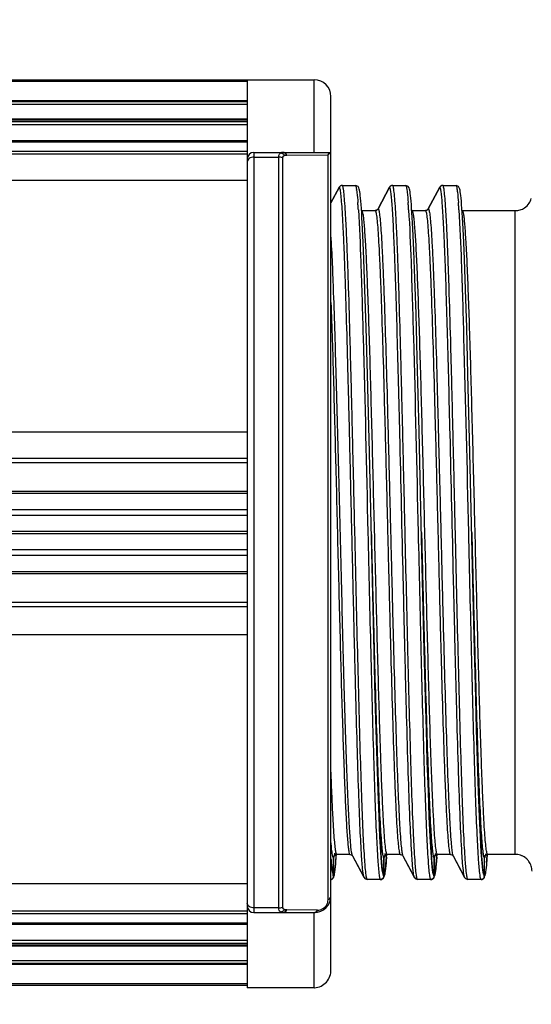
# Model space of a CAD drawing. Header units: millimetres. Extents: x 28 to 5852, y 59 to 4130.
# Tile 19 of 29: x 4241 to 4256, y 1314 to 1343. Entities that reach past the tile are written whole.
import ezdxf

# ---------------------------------------------------------------- set-up
doc = ezdxf.new("R2010")
doc.units = ezdxf.units.MM
for name, color, linetype in [('CABLE_PBL189', 7, 'Continuous'), ('COVER_J_ABL186', 7, 'Continuous'), ('오른쪽_16_VBL184', 7, 'Continuous')]:
    doc.layers.add(name, color=color, linetype=linetype)

# ---------------------------------------------------------------- blocks, each defined once
blk = doc.blocks.new('CABLE_PBL189', base_point=(1141.043, 835.995))
at = {"layer": 'CABLE_PBL189', "color": 7}
for p, q in [((1130.393, 849.495), (1145.643, 849.495)), ((1143.643, 849.495), (1143.643, 822.421)), ((1146.143, 822.957), (1146.143, 848.995)), ((1131.191, 847.681), (1143.643, 847.681)), ((1143.843, 847.327), (1146.143, 847.327)), ((1135.03, 846.501), (1143.643, 846.501)), ((1146.143, 845.829), (1146.385, 846.28)), ((1146.386, 846.279), (1146.143, 845.827)), ((1146.385, 846.28), (1146.391, 846.292)), ((1146.392, 846.292), (1146.386, 846.279)), ((1146.392, 846.292), (1146.386, 846.279)), ((1146.471, 846.344), (1146.467, 846.342)), ((1146.48, 846.345), (1146.471, 846.344)), ((1146.481, 846.345), (1146.87, 846.345)), ((1146.87, 846.345), (1146.877, 846.344)), ((1146.95, 846.308), (1146.877, 846.344)), ((1147.546, 845.648), (1147.891, 846.292)), ((1147.892, 846.292), (1147.547, 845.648)), ((1147.892, 846.292), (1147.886, 846.279)), ((1147.971, 846.344), (1147.967, 846.342)), ((1147.98, 846.345), (1147.971, 846.344)), ((1147.981, 846.345), (1148.37, 846.345)), ((1148.37, 846.345), (1148.377, 846.344)), ((1148.45, 846.308), (1148.377, 846.344)), ((1149.046, 845.648), (1149.391, 846.292)), ((1149.392, 846.292), (1149.047, 845.648)), ((1149.392, 846.292), (1149.386, 846.279)), ((1149.471, 846.344), (1149.467, 846.342)), ((1149.48, 846.345), (1149.471, 846.344)), ((1149.481, 846.345), (1149.87, 846.345)), ((1149.87, 846.345), (1149.877, 846.344)), ((1149.95, 846.308), (1149.877, 846.344)), ((1147.059, 845.531), (1147.05, 845.66)), ((1147.062, 845.595), (1147.059, 845.597)), ((1147.062, 845.595), (1147.07, 845.595)), ((1147.07, 845.595), (1147.459, 845.595)), ((1147.458, 845.595), (1147.466, 845.595)), ((1147.47, 845.597), (1147.466, 845.595)), ((1148.559, 845.531), (1148.55, 845.66)), ((1148.562, 845.595), (1148.559, 845.597)), ((1148.562, 845.595), (1148.57, 845.595)), ((1148.57, 845.595), (1148.959, 845.595)), ((1148.958, 845.595), (1148.966, 845.595)), ((1148.97, 845.597), (1148.966, 845.595)), ((1150.059, 845.531), (1150.05, 845.66)), ((1150.062, 845.595), (1150.059, 845.597)), ((1150.062, 845.595), (1150.07, 845.595)), ((1150.07, 845.595), (1151.643, 845.595)), ((1147.068, 845.387), (1147.059, 845.531)), ((1147.086, 845.049), (1147.068, 845.387)), ((1150.068, 845.387), (1150.059, 845.531)), ((1150.086, 845.049), (1150.068, 845.387)), ((1147.105, 844.638), (1147.086, 845.049)), ((1148.595, 844.853), (1148.577, 845.226)), ((1150.105, 844.638), (1150.086, 845.049)), ((1148.615, 844.403), (1148.595, 844.853)), ((1147.125, 844.147), (1147.105, 844.638)), ((1150.125, 844.147), (1150.105, 844.638)), ((1147.157, 843.243), (1147.125, 844.147)), ((1148.646, 843.568), (1148.615, 844.403)), ((1150.157, 843.243), (1150.125, 844.147)), ((1148.68, 842.514), (1148.646, 843.568)), ((1147.192, 842.108), (1147.157, 843.243)), ((1150.192, 842.108), (1150.157, 843.243)), ((1148.717, 841.207), (1148.68, 842.514)), ((1147.23, 840.709), (1147.192, 842.108)), ((1150.23, 840.709), (1150.192, 842.108)), ((1148.773, 839.013), (1148.717, 841.207)), ((1147.288, 838.376), (1147.23, 840.709)), ((1150.288, 838.376), (1150.23, 840.709)), ((1143.643, 838.989), (1135.03, 838.989)), ((1143.643, 837.162), (1131.191, 837.162)), ((1131.191, 834.828), (1143.643, 834.828)), ((1135.03, 832.957), (1143.643, 832.957)), ((1147.464, 831.054), (1147.418, 832.888)), ((1148.964, 831.054), (1148.918, 832.888)), ((1150.464, 831.054), (1150.418, 832.888)), ((1146.219, 826.295), (1146.219, 825.787)), ((1146.22, 825.787), (1146.22, 826.295)), ((1146.3, 826.33), (1146.305, 826.392)), ((1146.309, 826.393), (1146.312, 826.394)), ((1146.312, 826.394), (1146.32, 826.395)), ((1146.708, 826.395), (1146.319, 826.395)), ((1146.708, 826.395), (1146.716, 826.394)), ((1146.716, 826.394), (1146.773, 826.369)), ((1146.773, 826.369), (1146.785, 826.353)), ((1146.785, 826.352), (1147.132, 825.707)), ((1147.136, 825.71), (1146.797, 826.342)), ((1147.719, 826.295), (1147.719, 825.787)), ((1147.72, 825.787), (1147.72, 826.295)), ((1147.8, 826.326), (1147.804, 826.39)), ((1147.809, 826.393), (1147.812, 826.394)), ((1147.812, 826.394), (1147.82, 826.395)), ((1148.208, 826.395), (1147.819, 826.395)), ((1148.208, 826.395), (1148.216, 826.394)), ((1148.216, 826.394), (1148.273, 826.369)), ((1148.273, 826.369), (1148.285, 826.353)), ((1148.285, 826.352), (1148.632, 825.707)), ((1148.636, 825.71), (1148.297, 826.342)), ((1149.219, 826.295), (1149.219, 825.787)), ((1149.22, 825.787), (1149.22, 826.295)), ((1149.3, 826.326), (1149.304, 826.39)), ((1149.309, 826.393), (1149.312, 826.394)), ((1149.312, 826.394), (1149.32, 826.395)), ((1149.708, 826.395), (1149.319, 826.395)), ((1149.708, 826.395), (1149.716, 826.394)), ((1149.716, 826.394), (1149.773, 826.369)), ((1149.773, 826.369), (1149.785, 826.353)), ((1149.785, 826.352), (1150.132, 825.707)), ((1150.136, 825.71), (1149.797, 826.342)), ((1150.719, 826.295), (1150.719, 825.787)), ((1150.72, 825.787), (1150.72, 826.295)), ((1150.787, 826.155), (1150.795, 826.252)), ((1150.795, 826.252), (1150.803, 826.363)), ((1150.803, 826.363), (1150.805, 826.391)), ((1150.807, 826.392), (1150.812, 826.394)), ((1150.812, 826.394), (1150.82, 826.395)), ((1151.643, 826.395), (1150.819, 826.395)), ((1146.219, 825.787), (1146.219, 825.745)), ((1146.219, 825.787), (1146.219, 825.745)), ((1146.22, 825.745), (1146.22, 825.787)), ((1146.244, 825.789), (1146.252, 825.833)), ((1146.252, 825.833), (1146.26, 825.887)), ((1147.131, 825.708), (1147.154, 825.677)), ((1147.154, 825.677), (1147.222, 825.645)), ((1147.23, 825.645), (1147.222, 825.645)), ((1147.619, 825.645), (1147.23, 825.645)), ((1147.62, 825.645), (1147.627, 825.645)), ((1147.627, 825.645), (1147.631, 825.647)), ((1147.719, 825.787), (1147.719, 825.745)), ((1147.719, 825.787), (1147.719, 825.745)), ((1147.72, 825.745), (1147.72, 825.787)), ((1147.744, 825.789), (1147.752, 825.832)), ((1147.752, 825.832), (1147.76, 825.886)), ((1148.631, 825.708), (1148.654, 825.677)), ((1148.654, 825.677), (1148.722, 825.645)), ((1148.73, 825.645), (1148.722, 825.645)), ((1149.119, 825.645), (1148.73, 825.645)), ((1149.12, 825.645), (1149.127, 825.645)), ((1149.127, 825.645), (1149.131, 825.647)), ((1149.219, 825.787), (1149.219, 825.745)), ((1149.219, 825.787), (1149.219, 825.745)), ((1149.22, 825.745), (1149.22, 825.787)), ((1149.244, 825.789), (1149.252, 825.832)), ((1149.252, 825.832), (1149.26, 825.886)), ((1150.131, 825.708), (1150.154, 825.677)), ((1150.154, 825.677), (1150.222, 825.645)), ((1150.23, 825.645), (1150.222, 825.645)), ((1150.619, 825.645), (1150.23, 825.645)), ((1150.62, 825.645), (1150.627, 825.645)), ((1150.627, 825.645), (1150.633, 825.648)), ((1150.719, 825.787), (1150.719, 825.745)), ((1150.719, 825.787), (1150.719, 825.745)), ((1150.72, 825.745), (1150.72, 825.787)), ((1150.738, 825.765), (1150.745, 825.797)), ((1150.745, 825.797), (1150.752, 825.836)), ((1150.752, 825.836), (1150.759, 825.881)), ((1143.643, 825.515), (1135.03, 825.515)), ((1143.843, 824.662), (1145.643, 824.662)), ((1143.643, 824.309), (1131.191, 824.309)), ((1130.393, 822.495), (1143.643, 822.495)), ((1145.643, 822.421), (1143.643, 822.421))]:
    blk.add_line(p, q, dxfattribs=at)
at = {"layer": 'CABLE_PBL189', "color": 2}
for p, q in [((1143.643, 849.444), (1131.472, 849.444)), ((1145.643, 847.327), (1145.643, 849.495)), ((1131.175, 848.873), (1143.643, 848.873)), ((1131.452, 848.842), (1143.643, 848.842)), ((1143.643, 848.755), (1131.452, 848.755)), ((1131.198, 848.332), (1143.643, 848.332)), ((1143.643, 848.289), (1131.198, 848.289)), ((1131.452, 848.249), (1143.643, 848.249)), ((1143.643, 848.152), (1131.452, 848.152)), ((1143.643, 847.637), (1131.175, 847.637)), ((1131.472, 847.368), (1143.643, 847.368)), ((1143.643, 847.278), (1131.472, 847.278)), ((1143.843, 847.327), (1143.843, 824.662)), ((1143.843, 847.188), (1144.583, 847.188)), ((1144.583, 824.801), (1144.583, 847.188)), ((1144.694, 847.164), (1144.694, 824.825)), ((1144.817, 847.249), (1144.829, 847.249)), ((1144.829, 847.249), (1146.054, 847.256)), ((1146.054, 825.037), (1146.054, 847.256)), ((1146.394, 846.291), (1146.392, 846.292)), ((1147.894, 846.291), (1147.892, 846.292)), ((1149.394, 846.291), (1149.392, 846.292)), ((1147.459, 845.595), (1147.459, 845.595)), ((1147.459, 845.595), (1147.459, 845.593)), ((1147.547, 845.648), (1147.549, 845.647)), ((1148.959, 845.595), (1148.959, 845.595)), ((1148.959, 845.595), (1148.959, 845.593)), ((1149.047, 845.648), (1149.049, 845.647)), ((1151.643, 826.395), (1151.643, 845.595)), ((1131.472, 838.211), (1143.643, 838.211)), ((1143.643, 838.07), (1131.472, 838.07)), ((1131.175, 837.232), (1143.643, 837.232)), ((1131.452, 836.685), (1143.643, 836.685)), ((1143.643, 836.501), (1131.452, 836.501)), ((1131.198, 836.038), (1143.643, 836.038)), ((1143.643, 835.952), (1131.198, 835.952)), ((1147.344, 835.995), (1147.348, 835.832)), ((1148.844, 835.995), (1148.848, 835.832)), ((1150.344, 835.995), (1150.348, 835.832)), ((1131.452, 835.489), (1143.643, 835.489)), ((1143.643, 835.304), (1131.452, 835.304)), ((1143.643, 834.758), (1131.175, 834.758)), ((1131.472, 833.919), (1143.643, 833.919)), ((1143.643, 833.778), (1131.472, 833.778)), ((1146.299, 826.318), (1146.302, 826.35)), ((1146.302, 826.35), (1146.304, 826.379)), ((1146.304, 826.392), (1146.304, 826.396)), ((1146.772, 826.408), (1146.772, 826.41)), ((1146.772, 826.392), (1146.772, 826.394)), ((1147.799, 826.311), (1147.797, 826.281)), ((1147.803, 826.377), (1147.802, 826.35)), ((1147.804, 826.395), (1147.803, 826.39)), ((1148.271, 826.41), (1148.272, 826.408)), ((1148.271, 826.395), (1148.272, 826.393)), ((1149.299, 826.311), (1149.297, 826.281)), ((1149.303, 826.377), (1149.302, 826.35)), ((1149.304, 826.395), (1149.303, 826.39)), ((1149.771, 826.41), (1149.772, 826.408)), ((1149.771, 826.395), (1149.772, 826.393)), ((1150.797, 826.284), (1150.795, 826.257)), ((1150.803, 826.371), (1150.801, 826.337)), ((1150.803, 826.395), (1150.803, 826.391)), ((1147.209, 825.685), (1147.205, 825.7)), ((1148.709, 825.685), (1148.705, 825.7)), ((1150.209, 825.685), (1150.205, 825.7)), ((1144.583, 824.801), (1143.843, 824.801)), ((1131.472, 824.711), (1143.643, 824.711)), ((1143.643, 824.621), (1131.472, 824.621)), ((1144.817, 824.74), (1144.829, 824.74)), ((1145.742, 824.735), (1144.829, 824.74)), ((1145.643, 822.421), (1145.643, 824.662)), ((1145.742, 824.735), (1145.754, 824.735)), ((1131.175, 824.353), (1143.643, 824.353)), ((1131.198, 823.701), (1143.643, 823.701)), ((1143.643, 823.658), (1131.198, 823.658)), ((1131.452, 823.838), (1143.643, 823.838)), ((1143.643, 823.74), (1131.452, 823.74)), ((1143.643, 823.116), (1131.175, 823.116)), ((1131.452, 823.234), (1143.643, 823.234)), ((1143.643, 823.147), (1131.452, 823.147)), ((1131.472, 822.546), (1143.643, 822.546))]:
    blk.add_line(p, q, dxfattribs=at)
at = {"layer": 'CABLE_PBL189', "color": 7}
for points in [[(1146.994, 846.201), (1146.985, 846.237), (1146.973, 846.271), (1146.95, 846.308)], [(1147.01, 846.103), (1147.002, 846.157), (1146.994, 846.201)], [(1148.494, 846.201), (1148.485, 846.237), (1148.473, 846.271), (1148.45, 846.308)], [(1148.51, 846.103), (1148.502, 846.157), (1148.494, 846.201)], [(1149.994, 846.201), (1149.985, 846.237), (1149.973, 846.271), (1149.95, 846.308)], [(1150.01, 846.103), (1150.002, 846.157), (1149.994, 846.201)], [(1147.05, 845.66), (1147.042, 845.775), (1147.034, 845.876), (1147.026, 845.963), (1147.018, 846.039), (1147.01, 846.103)], [(1148.55, 845.66), (1148.542, 845.775), (1148.534, 845.876), (1148.526, 845.963), (1148.518, 846.039), (1148.51, 846.103)], [(1150.05, 845.66), (1150.042, 845.775), (1150.034, 845.876), (1150.026, 845.963), (1150.018, 846.039), (1150.01, 846.103)], [(1148.577, 845.226), (1148.568, 845.387), (1148.559, 845.531)], [(1148.918, 832.888), (1148.838, 836.241), (1148.773, 839.013)], [(1147.418, 832.888), (1147.338, 836.241), (1147.288, 838.376)], [(1150.418, 832.888), (1150.338, 836.241), (1150.288, 838.376)], [(1147.695, 825.808), (1147.675, 825.927), (1147.653, 826.142), (1147.629, 826.467), (1147.604, 826.918), (1147.577, 827.514), (1147.548, 828.272), (1147.518, 829.173), (1147.49, 830.121), (1147.464, 831.054)], [(1149.195, 825.808), (1149.175, 825.927), (1149.153, 826.142), (1149.129, 826.467), (1149.104, 826.918), (1149.077, 827.514), (1149.048, 828.272), (1149.018, 829.173), (1148.99, 830.121), (1148.964, 831.054)], [(1150.695, 825.808), (1150.675, 825.927), (1150.653, 826.142), (1150.629, 826.467), (1150.604, 826.918), (1150.577, 827.514), (1150.548, 828.272), (1150.518, 829.173), (1150.49, 830.121), (1150.464, 831.054)], [(1146.26, 825.887), (1146.268, 825.951), (1146.276, 826.027), (1146.284, 826.115), (1146.292, 826.216), (1146.3, 826.33)], [(1147.76, 825.886), (1147.768, 825.949), (1147.776, 826.025), (1147.784, 826.112), (1147.792, 826.212), (1147.8, 826.326)], [(1149.26, 825.886), (1149.268, 825.949), (1149.276, 826.025), (1149.284, 826.112), (1149.292, 826.212), (1149.3, 826.326)], [(1146.192, 825.678), (1146.2, 825.682), (1146.223, 825.719), (1146.235, 825.753), (1146.244, 825.789)], [(1147.692, 825.677), (1147.7, 825.682), (1147.723, 825.719), (1147.735, 825.752), (1147.744, 825.789)], [(1149.192, 825.677), (1149.2, 825.682), (1149.223, 825.719), (1149.235, 825.752), (1149.244, 825.789)]]:
    blk.add_lwpolyline(points, dxfattribs=at)
for centre, radius, start, end in [((1145.643, 848.995), 0.5, 0, 90), ((1143.843, 847.127), 0.2, 90, 180), ((1146.48, 846.244), 0.101, 94.8319, 110.2406), ((1146.481, 846.247), 0.0977, 90.0228, 95.2853), ((1147.98, 846.244), 0.101, 94.8438, 110.2016), ((1147.981, 846.247), 0.0977, 90.0228, 95.2784), ((1149.48, 846.244), 0.101, 94.8438, 110.2016), ((1149.481, 846.247), 0.0977, 90.0228, 95.2784), ((1151.644, 846.094), 0.499, 326.3073, 343.1928), ((1147.459, 845.694), 0.0995, 270.0123, 276.4891), ((1147.459, 845.696), 0.101, 274.76, 290.5994), ((1148.959, 845.694), 0.0995, 270.0123, 276.4891), ((1148.959, 845.696), 0.101, 274.76, 290.5995), ((1151.643, 846.098), 0.503, 270.045, 286.4846), ((1151.643, 846.094), 0.5, 286.5276, 303.2247), ((1151.642, 846.097), 0.503, 303.2386, 326.2876), ((1151.645, 846.093), 0.497, 303.2212, 326.313), ((1146.319, 826.304), 0.0903, 90.0392, 96.2028), ((1147.819, 826.304), 0.0903, 90.0389, 96.1846), ((1149.319, 826.304), 0.0903, 90.0389, 96.1846), ((1150.819, 826.304), 0.091, 90.0561, 97.4145), ((1151.643, 825.891), 0.504, 72.0651, 89.9349), ((1151.642, 825.893), 0.502, 54.0387, 71.9614), ((1151.643, 825.894), 0.501, 46.733, 53.975), ((1151.642, 825.893), 0.502, 36.0371, 46.7373), ((1151.644, 825.895), 0.5, 17.9989, 36.0037), ((1151.642, 825.894), 0.501, 0.0355, 17.9613), ((1146.116, 825.754), 0.109, 284.6185, 291.5684), ((1145.643, 825.162), 0.5, 270, 359.9988), ((1143.843, 824.862), 0.2, 180, 270), ((1145.643, 822.858), 0.437, 270.002, 271.5892)]:
    blk.add_arc(centre, radius, start, end, dxfattribs=at)
at = {"layer": 'CABLE_PBL189', "color": 2}
for centre, radius, start, end in [((1144.706, 847.229), 0.0982, 82.8574, 89.9804), ((1144.942, 845.928), 1.986, 7.9561, 8.2714), ((1130.321, 844.601), 16.669, 3.8297, 4.2367), ((1126.338, 844.331), 20.662, 3.695, 3.8389), ((1123.967, 844.178), 23.037, 3.5817, 3.6955), ((1131.821, 844.601), 16.67, 3.8297, 4.2367), ((1127.838, 844.331), 20.662, 3.695, 3.8389), ((1125.467, 844.178), 23.037, 3.5817, 3.6955), ((1133.321, 844.601), 16.67, 3.8297, 4.2367), ((1129.338, 844.331), 20.662, 3.695, 3.8389), ((1126.967, 844.178), 23.037, 3.5817, 3.6955), ((1130.714, 827.42), 15.625, 355.8084, 355.9538), ((1146.842, 826.383), 0.0644, 205.4865, 208.1676), ((1130.55, 827.537), 17.292, 355.9324, 356.0625), ((1148.345, 826.385), 0.0677, 205.4527, 208.1072), ((1132.05, 827.537), 17.292, 355.9324, 356.0625), ((1149.845, 826.385), 0.0676, 205.4597, 208.1074), ((1134.334, 827.481), 16.507, 355.8417, 356.0257), ((1147.725, 826.102), 1.56, 188.2649, 189.4324), ((1149.225, 826.102), 1.56, 188.2649, 189.4324), ((1150.725, 826.102), 1.56, 188.2649, 189.4324), ((1152.225, 826.102), 1.56, 188.2649, 189.4324), ((1145.756, 825.032), 0.296, 269.6642, 293.3766), ((1145.673, 825.093), 0.399, 319.8066, 322.2712), ((1145.641, 824.775), 0.113, 286.7307, 294.6596)]:
    blk.add_arc(centre, radius, start, end, dxfattribs=at)
for points, knots in [([(1143.843, 847.188), (1143.794, 847.188), (1143.702, 847.169), (1143.643, 847.083), (1143.643, 847.044)], [0, 0, 0, 0, 0.556295, 1, 1, 1, 1]), ([(1144.583, 847.188), (1144.582, 847.203), (1144.586, 847.251), (1144.616, 847.3), (1144.646, 847.315)], [0, 0, 0, 0, 0.307557, 1, 1, 1, 1]), ([(1144.664, 847.322), (1144.661, 847.321), (1144.655, 847.319), (1144.649, 847.316), (1144.646, 847.315)], [0, 0, 0, 0, 0.503211, 1, 1, 1, 1]), ([(1144.757, 847.241), (1144.74, 847.236), (1144.706, 847.22), (1144.694, 847.182), (1144.694, 847.164)], [0, 0, 0, 0, 0.493286, 1, 1, 1, 1]), ([(1144.817, 847.249), (1144.811, 847.259), (1144.788, 847.295), (1144.748, 847.323), (1144.718, 847.327)], [0, 0, 0, 0, 0.276526, 1, 1, 1, 1]), ([(1144.829, 847.249), (1144.823, 847.261), (1144.798, 847.3), (1144.751, 847.327), (1144.718, 847.327)], [0, 0, 0, 0, 0.284584, 1, 1, 1, 1]), ([(1147.102, 825.841), (1147.079, 826.002), (1147.05, 826.439), (1147.006, 827.248), (1146.965, 828.358), (1146.922, 829.729), (1146.879, 831.314), (1146.835, 833.06), (1146.793, 834.906), (1146.748, 836.79), (1146.705, 838.646), (1146.662, 840.412), (1146.618, 842.026), (1146.581, 843.251), (1146.55, 844.115), (1146.529, 844.661), (1146.507, 845.134), (1146.485, 845.528), (1146.464, 845.839), (1146.445, 846.047), (1146.428, 846.169), (1146.418, 846.231), (1146.408, 846.268), (1146.4, 846.288), (1146.394, 846.291)], [0, 0, 0, 0, 0.023894, 0.063983, 0.118837, 0.186633, 0.265014, 0.351314, 0.442569, 0.535661, 0.627423, 0.714691, 0.794501, 0.864102, 0.894313, 0.921113, 0.944281, 0.963612, 0.978922, 0.990093, 0.994117, 0.997097, 0.999041, 1, 1, 1, 1]), ([(1146.855, 835.995), (1146.84, 836.667), (1146.809, 837.985), (1146.763, 839.9), (1146.718, 841.665), (1146.678, 843.01), (1146.646, 843.961), (1146.623, 844.565), (1146.6, 845.087), (1146.577, 845.521), (1146.554, 845.862), (1146.534, 846.089), (1146.518, 846.221), (1146.506, 846.286), (1146.497, 846.322), (1146.486, 846.344), (1146.481, 846.345)], [0, 0, 0, 0, 0.194732, 0.381639, 0.554468, 0.70552, 0.771299, 0.829872, 0.880467, 0.922473, 0.955585, 0.979628, 0.988182, 0.994395, 0.998275, 1, 1, 1, 1]), ([(1146.87, 846.345), (1146.874, 846.344), (1146.883, 846.331), (1146.895, 846.289), (1146.902, 846.247), (1146.907, 846.214)], [0, 0, 0, 0, 0.092864, 0.284206, 1, 1, 1, 1]), ([(1146.909, 846.203), (1146.912, 846.179), (1146.927, 846.056), (1146.937, 845.932), (1146.945, 845.833)], [0, 0, 0, 0, 0.193369, 1, 1, 1, 1]), ([(1148.198, 838.925), (1148.186, 839.433), (1148.161, 840.413), (1148.124, 841.816), (1148.087, 843.071), (1148.055, 844.01), (1148.028, 844.665), (1148.009, 845.075), (1147.991, 845.429), (1147.972, 845.722), (1147.954, 845.955), (1147.935, 846.123), (1147.92, 846.226), (1147.906, 846.274), (1147.899, 846.289), (1147.894, 846.291)], [0, 0, 0, 0, 0.206909, 0.398613, 0.57024, 0.717441, 0.780709, 0.836558, 0.884624, 0.924579, 0.956145, 0.979218, 0.993766, 0.997871, 1, 1, 1, 1]), ([(1148.355, 835.995), (1148.34, 836.667), (1148.309, 837.985), (1148.263, 839.9), (1148.218, 841.665), (1148.178, 843.01), (1148.146, 843.961), (1148.123, 844.565), (1148.1, 845.087), (1148.077, 845.521), (1148.054, 845.862), (1148.034, 846.089), (1148.018, 846.221), (1148.006, 846.286), (1147.997, 846.322), (1147.986, 846.344), (1147.981, 846.345)], [0, 0, 0, 0, 0.194732, 0.381639, 0.554468, 0.70552, 0.771299, 0.829872, 0.880467, 0.922473, 0.955585, 0.979628, 0.988182, 0.994395, 0.998275, 1, 1, 1, 1]), ([(1148.37, 846.345), (1148.374, 846.344), (1148.383, 846.331), (1148.395, 846.289), (1148.402, 846.247), (1148.407, 846.214)], [0, 0, 0, 0, 0.092864, 0.284206, 1, 1, 1, 1]), ([(1148.407, 846.214), (1148.411, 846.19), (1148.427, 846.063), (1148.437, 845.936), (1148.445, 845.833)], [0, 0, 0, 0, 0.190111, 1, 1, 1, 1]), ([(1149.698, 838.925), (1149.686, 839.433), (1149.661, 840.413), (1149.624, 841.816), (1149.587, 843.071), (1149.555, 844.01), (1149.528, 844.665), (1149.509, 845.075), (1149.491, 845.429), (1149.472, 845.722), (1149.454, 845.955), (1149.435, 846.123), (1149.42, 846.226), (1149.406, 846.274), (1149.399, 846.289), (1149.394, 846.291)], [0, 0, 0, 0, 0.206909, 0.398613, 0.57024, 0.717441, 0.780709, 0.836558, 0.884623, 0.924579, 0.956145, 0.979218, 0.993766, 0.997871, 1, 1, 1, 1]), ([(1149.855, 835.995), (1149.84, 836.667), (1149.809, 837.985), (1149.763, 839.9), (1149.718, 841.665), (1149.678, 843.01), (1149.646, 843.961), (1149.623, 844.565), (1149.6, 845.087), (1149.577, 845.521), (1149.554, 845.862), (1149.534, 846.089), (1149.518, 846.221), (1149.506, 846.286), (1149.497, 846.322), (1149.486, 846.344), (1149.481, 846.345)], [0, 0, 0, 0, 0.194732, 0.381639, 0.554468, 0.70552, 0.771299, 0.829872, 0.880467, 0.922473, 0.955585, 0.979628, 0.988182, 0.994395, 0.998275, 1, 1, 1, 1]), ([(1149.87, 846.345), (1149.874, 846.344), (1149.883, 846.331), (1149.895, 846.289), (1149.902, 846.247), (1149.907, 846.214)], [0, 0, 0, 0, 0.092864, 0.284206, 1, 1, 1, 1]), ([(1149.907, 846.214), (1149.911, 846.19), (1149.927, 846.063), (1149.937, 845.936), (1149.945, 845.833)], [0, 0, 0, 0, 0.190111, 1, 1, 1, 1]), ([(1146.959, 845.617), (1146.992, 845.101), (1147.042, 843.833), (1147.14, 840.626), (1147.199, 837.934), (1147.244, 835.995)], [0, 0, 0, 0, 0.160971, 0.395476, 1, 1, 1, 1]), ([(1147.819, 826.395), (1147.813, 826.395), (1147.802, 826.415), (1147.793, 826.449), (1147.782, 826.51), (1147.765, 826.632), (1147.745, 826.843), (1147.722, 827.16), (1147.7, 827.562), (1147.677, 828.046), (1147.653, 828.606), (1147.611, 829.758), (1147.556, 831.605), (1147.489, 834.178), (1147.433, 836.461), (1147.386, 838.308), (1147.352, 839.637), (1147.317, 840.888), (1147.283, 842.034), (1147.248, 843.049), (1147.214, 843.912), (1147.184, 844.528), (1147.159, 844.929), (1147.142, 845.16), (1147.125, 845.339), (1147.109, 845.475), (1147.093, 845.545), (1147.081, 845.594), (1147.07, 845.595)], [0, 0, 0, 0, 0.000894, 0.00285, 0.005968, 0.010253, 0.022286, 0.038849, 0.059856, 0.085155, 0.11444, 0.147327, 0.264929, 0.402672, 0.549002, 0.621182, 0.690792, 0.756457, 0.816502, 0.869577, 0.914876, 0.951229, 0.965742, 0.977745, 0.987201, 0.994063, 0.9983, 1, 1, 1, 1]), ([(1147.459, 845.595), (1147.465, 845.594), (1147.475, 845.573), (1147.485, 845.538), (1147.496, 845.477), (1147.513, 845.353), (1147.533, 845.142), (1147.556, 844.823), (1147.578, 844.42), (1147.601, 843.935), (1147.625, 843.374), (1147.657, 842.491), (1147.696, 841.242), (1147.742, 839.606), (1147.788, 837.831), (1147.834, 835.985), (1147.879, 834.14), (1147.925, 832.366), (1147.971, 830.731), (1148.01, 829.485), (1148.043, 828.604), (1148.066, 828.044), (1148.089, 827.561), (1148.112, 827.159), (1148.134, 826.842), (1148.154, 826.632), (1148.171, 826.509), (1148.182, 826.449), (1148.192, 826.415), (1148.202, 826.395), (1148.208, 826.395)], [0, 0, 0, 0, 0.00093, 0.002931, 0.006092, 0.010419, 0.022531, 0.039165, 0.060235, 0.085588, 0.114916, 0.147835, 0.223392, 0.309794, 0.403199, 0.500491, 0.597761, 0.691111, 0.777421, 0.852852, 0.8857, 0.914951, 0.940219, 0.9612, 0.977742, 0.989759, 0.994039, 0.997153, 0.999106, 1, 1, 1, 1]), ([(1147.549, 845.647), (1147.555, 845.644), (1147.563, 845.624), (1147.573, 845.588), (1147.584, 845.528), (1147.6, 845.408), (1147.62, 845.206), (1147.642, 844.901), (1147.664, 844.517), (1147.686, 844.056), (1147.708, 843.523), (1147.74, 842.683), (1147.778, 841.494), (1147.822, 839.929), (1147.865, 838.225), (1147.911, 836.441), (1147.955, 834.641), (1147.999, 832.889), (1148.043, 831.248), (1148.088, 829.777), (1148.131, 828.527), (1148.174, 827.544), (1148.211, 826.909), (1148.244, 826.56), (1148.26, 826.44), (1148.271, 826.395)], [0, 0, 0, 0, 0.001007, 0.003028, 0.006124, 0.0103, 0.021894, 0.03778, 0.057826, 0.08182, 0.109553, 0.140803, 0.212672, 0.294824, 0.384358, 0.478052, 0.57259, 0.664599, 0.750789, 0.828094, 0.893742, 0.945397, 0.981237, 0.992778, 1, 1, 1, 1]), ([(1148.459, 845.617), (1148.492, 845.101), (1148.542, 843.833), (1148.64, 840.626), (1148.699, 837.934), (1148.744, 835.995)], [0, 0, 0, 0, 0.160971, 0.395476, 1, 1, 1, 1]), ([(1149.319, 826.395), (1149.313, 826.395), (1149.302, 826.415), (1149.293, 826.449), (1149.282, 826.51), (1149.265, 826.632), (1149.245, 826.843), (1149.222, 827.16), (1149.2, 827.562), (1149.177, 828.046), (1149.153, 828.606), (1149.111, 829.758), (1149.056, 831.605), (1148.989, 834.178), (1148.933, 836.461), (1148.886, 838.308), (1148.852, 839.637), (1148.817, 840.888), (1148.783, 842.034), (1148.748, 843.049), (1148.714, 843.912), (1148.684, 844.528), (1148.659, 844.929), (1148.642, 845.16), (1148.625, 845.339), (1148.609, 845.475), (1148.593, 845.545), (1148.581, 845.594), (1148.57, 845.595)], [0, 0, 0, 0, 0.000894, 0.00285, 0.005968, 0.010253, 0.022286, 0.038849, 0.059856, 0.085155, 0.11444, 0.147327, 0.264929, 0.402672, 0.549002, 0.621182, 0.690792, 0.756457, 0.816502, 0.869577, 0.914876, 0.951229, 0.965742, 0.977745, 0.987201, 0.994063, 0.9983, 1, 1, 1, 1]), ([(1148.959, 845.595), (1148.965, 845.594), (1148.975, 845.573), (1148.985, 845.538), (1148.996, 845.477), (1149.013, 845.353), (1149.033, 845.142), (1149.056, 844.823), (1149.078, 844.42), (1149.101, 843.935), (1149.125, 843.374), (1149.157, 842.491), (1149.196, 841.242), (1149.242, 839.606), (1149.288, 837.831), (1149.334, 835.985), (1149.379, 834.14), (1149.425, 832.366), (1149.471, 830.731), (1149.51, 829.485), (1149.543, 828.604), (1149.566, 828.044), (1149.589, 827.561), (1149.612, 827.159), (1149.634, 826.842), (1149.654, 826.632), (1149.671, 826.509), (1149.682, 826.449), (1149.692, 826.415), (1149.702, 826.395), (1149.708, 826.395)], [0, 0, 0, 0, 0.00093, 0.002931, 0.006092, 0.010419, 0.022531, 0.039165, 0.060235, 0.085588, 0.114916, 0.147836, 0.223392, 0.309794, 0.403199, 0.500491, 0.597761, 0.691111, 0.777421, 0.852852, 0.8857, 0.914951, 0.940219, 0.9612, 0.977742, 0.989759, 0.994039, 0.997153, 0.999106, 1, 1, 1, 1]), ([(1149.049, 845.647), (1149.055, 845.644), (1149.063, 845.624), (1149.073, 845.588), (1149.084, 845.528), (1149.1, 845.408), (1149.12, 845.206), (1149.142, 844.901), (1149.164, 844.517), (1149.186, 844.056), (1149.208, 843.523), (1149.24, 842.683), (1149.278, 841.494), (1149.322, 839.929), (1149.365, 838.225), (1149.411, 836.441), (1149.455, 834.641), (1149.499, 832.889), (1149.543, 831.248), (1149.588, 829.777), (1149.631, 828.527), (1149.674, 827.544), (1149.711, 826.909), (1149.744, 826.56), (1149.76, 826.44), (1149.771, 826.395)], [0, 0, 0, 0, 0.001007, 0.003028, 0.006124, 0.0103, 0.021894, 0.03778, 0.057826, 0.08182, 0.109553, 0.140803, 0.212672, 0.294824, 0.384358, 0.478052, 0.57259, 0.664599, 0.750789, 0.828094, 0.893742, 0.945397, 0.981237, 0.992778, 1, 1, 1, 1]), ([(1149.959, 845.617), (1149.992, 845.101), (1150.042, 843.833), (1150.14, 840.626), (1150.199, 837.934), (1150.244, 835.995)], [0, 0, 0, 0, 0.160971, 0.395476, 1, 1, 1, 1]), ([(1150.819, 826.395), (1150.813, 826.395), (1150.802, 826.415), (1150.793, 826.449), (1150.782, 826.51), (1150.765, 826.632), (1150.745, 826.843), (1150.722, 827.16), (1150.7, 827.562), (1150.677, 828.046), (1150.653, 828.606), (1150.611, 829.758), (1150.556, 831.605), (1150.489, 834.178), (1150.433, 836.461), (1150.386, 838.308), (1150.352, 839.637), (1150.317, 840.888), (1150.283, 842.034), (1150.248, 843.049), (1150.214, 843.912), (1150.184, 844.528), (1150.159, 844.929), (1150.142, 845.16), (1150.125, 845.339), (1150.109, 845.475), (1150.093, 845.545), (1150.081, 845.594), (1150.07, 845.595)], [0, 0, 0, 0, 0.000894, 0.00285, 0.005968, 0.010253, 0.022286, 0.038849, 0.059856, 0.085154, 0.11444, 0.147327, 0.264928, 0.402672, 0.549002, 0.621182, 0.690792, 0.756457, 0.816502, 0.869577, 0.914876, 0.951229, 0.965742, 0.977745, 0.987201, 0.994063, 0.9983, 1, 1, 1, 1]), ([(1146.772, 826.394), (1146.749, 826.489), (1146.725, 826.77), (1146.685, 827.308), (1146.65, 828.082), (1146.611, 829.068), (1146.573, 830.243), (1146.519, 832.085), (1146.456, 834.589), (1146.381, 837.637), (1146.307, 840.509), (1146.234, 842.897), (1146.179, 844.292), (1146.143, 844.862)], [0, 0, 0, 0, 0.015976, 0.045398, 0.087736, 0.141715, 0.205694, 0.278413, 0.440932, 0.612232, 0.773378, 0.907349, 1, 1, 1, 1]), ([(1146.143, 842.856), (1146.17, 842.106), (1146.219, 840.471), (1146.287, 837.894), (1146.343, 835.602), (1146.39, 833.745), (1146.424, 832.406), (1146.459, 831.145), (1146.494, 829.99), (1146.529, 828.966), (1146.563, 828.095), (1146.593, 827.473), (1146.618, 827.067), (1146.635, 826.834), (1146.652, 826.654), (1146.669, 826.515), (1146.684, 826.445), (1146.697, 826.396), (1146.708, 826.395)], [0, 0, 0, 0, 0.136744, 0.297755, 0.469295, 0.554078, 0.63589, 0.713128, 0.783812, 0.846312, 0.899673, 0.942516, 0.959622, 0.973771, 0.984916, 0.993005, 0.997999, 1, 1, 1, 1]), ([(1148.602, 825.841), (1148.575, 826.034), (1148.542, 826.567), (1148.492, 827.563), (1148.446, 828.937), (1148.397, 830.624), (1148.348, 832.552), (1148.282, 835.345), (1148.233, 837.487), (1148.198, 838.925)], [0, 0, 0, 0, 0.044753, 0.122145, 0.228662, 0.359603, 0.509093, 0.67049, 1, 1, 1, 1]), ([(1150.102, 825.841), (1150.075, 826.034), (1150.042, 826.567), (1149.992, 827.563), (1149.946, 828.937), (1149.897, 830.624), (1149.848, 832.552), (1149.782, 835.345), (1149.733, 837.487), (1149.698, 838.925)], [0, 0, 0, 0, 0.044753, 0.122145, 0.228662, 0.359603, 0.509093, 0.67049, 1, 1, 1, 1]), ([(1147.192, 825.776), (1147.171, 825.923), (1147.142, 826.322), (1147.101, 827.065), (1147.062, 828.085), (1147.003, 829.9), (1146.934, 832.564), (1146.883, 834.803), (1146.855, 835.995)], [0, 0, 0, 0, 0.043817, 0.117192, 0.218259, 0.343128, 0.650175, 1, 1, 1, 1]), ([(1147.244, 835.995), (1147.272, 834.803), (1147.323, 832.564), (1147.392, 829.9), (1147.451, 828.085), (1147.49, 827.065), (1147.531, 826.322), (1147.56, 825.923), (1147.581, 825.776)], [0, 0, 0, 0, 0.349826, 0.656873, 0.781741, 0.882808, 0.956184, 1, 1, 1, 1]), ([(1147.344, 835.995), (1147.359, 835.391), (1147.388, 834.205), (1147.432, 832.478), (1147.476, 830.874), (1147.52, 829.451), (1147.563, 828.258), (1147.601, 827.428), (1147.633, 826.91), (1147.654, 826.638), (1147.676, 826.45), (1147.691, 826.351), (1147.703, 826.318)], [0, 0, 0, 0, 0.187042, 0.367502, 0.535051, 0.683787, 0.808484, 0.904783, 0.94119, 0.969297, 0.988923, 1, 1, 1, 1]), ([(1148.692, 825.776), (1148.671, 825.923), (1148.642, 826.322), (1148.601, 827.065), (1148.562, 828.085), (1148.503, 829.9), (1148.434, 832.564), (1148.383, 834.803), (1148.355, 835.995)], [0, 0, 0, 0, 0.043817, 0.117192, 0.218259, 0.343128, 0.650175, 1, 1, 1, 1]), ([(1148.744, 835.995), (1148.772, 834.803), (1148.823, 832.564), (1148.892, 829.9), (1148.951, 828.085), (1148.99, 827.065), (1149.031, 826.322), (1149.06, 825.923), (1149.081, 825.776)], [0, 0, 0, 0, 0.349826, 0.656873, 0.781741, 0.882808, 0.956184, 1, 1, 1, 1]), ([(1148.844, 835.995), (1148.859, 835.391), (1148.888, 834.205), (1148.932, 832.478), (1148.976, 830.874), (1149.02, 829.451), (1149.063, 828.258), (1149.101, 827.428), (1149.133, 826.91), (1149.154, 826.638), (1149.176, 826.45), (1149.191, 826.351), (1149.203, 826.318)], [0, 0, 0, 0, 0.187042, 0.367502, 0.535051, 0.683787, 0.808484, 0.904783, 0.94119, 0.969297, 0.988923, 1, 1, 1, 1]), ([(1150.192, 825.776), (1150.171, 825.923), (1150.142, 826.322), (1150.101, 827.065), (1150.062, 828.085), (1150.003, 829.9), (1149.934, 832.564), (1149.883, 834.803), (1149.855, 835.995)], [0, 0, 0, 0, 0.043817, 0.117192, 0.218259, 0.343128, 0.650175, 1, 1, 1, 1]), ([(1150.244, 835.995), (1150.272, 834.803), (1150.323, 832.564), (1150.392, 829.9), (1150.451, 828.085), (1150.49, 827.065), (1150.531, 826.322), (1150.56, 825.923), (1150.581, 825.776)], [0, 0, 0, 0, 0.349826, 0.656873, 0.781741, 0.882808, 0.956184, 1, 1, 1, 1]), ([(1150.344, 835.995), (1150.359, 835.389), (1150.388, 834.198), (1150.433, 832.465), (1150.477, 830.857), (1150.52, 829.431), (1150.564, 828.238), (1150.602, 827.409), (1150.634, 826.894), (1150.655, 826.626), (1150.677, 826.442), (1150.692, 826.346), (1150.704, 826.314)], [0, 0, 0, 0, 0.187696, 0.368735, 0.536718, 0.685679, 0.810344, 0.906321, 0.942451, 0.970205, 0.989408, 1, 1, 1, 1]), ([(1147.348, 835.832), (1147.375, 834.668), (1147.426, 832.488), (1147.494, 829.892), (1147.552, 828.127), (1147.591, 827.135), (1147.631, 826.412), (1147.66, 826.022), (1147.681, 825.878)], [0, 0, 0, 0, 0.350554, 0.657029, 0.781854, 0.882544, 0.956025, 1, 1, 1, 1]), ([(1148.848, 835.832), (1148.875, 834.668), (1148.926, 832.488), (1148.994, 829.892), (1149.052, 828.127), (1149.091, 827.135), (1149.131, 826.412), (1149.16, 826.022), (1149.181, 825.878)], [0, 0, 0, 0, 0.350554, 0.657029, 0.781854, 0.882544, 0.956025, 1, 1, 1, 1]), ([(1150.348, 835.832), (1150.375, 834.668), (1150.426, 832.488), (1150.494, 829.892), (1150.552, 828.127), (1150.591, 827.135), (1150.631, 826.412), (1150.66, 826.022), (1150.681, 825.878)], [0, 0, 0, 0, 0.350554, 0.657029, 0.781854, 0.882544, 0.956025, 1, 1, 1, 1]), ([(1146.319, 826.395), (1146.314, 826.395), (1146.304, 826.412), (1146.295, 826.443), (1146.284, 826.496), (1146.268, 826.604), (1146.25, 826.789), (1146.229, 827.068), (1146.207, 827.422), (1146.186, 827.85), (1146.164, 828.346), (1146.15, 828.7), (1146.143, 828.887)], [0, 0, 0, 0, 0.006234, 0.019523, 0.040615, 0.069575, 0.150889, 0.262856, 0.404888, 0.5763, 0.775452, 1, 1, 1, 1]), ([(1146.18, 826.427), (1146.177, 826.45), (1146.161, 826.568), (1146.151, 826.686), (1146.143, 826.782)], [0, 0, 0, 0, 0.192185, 1, 1, 1, 1]), ([(1146.143, 826.26), (1146.146, 826.22), (1146.156, 826.093), (1146.168, 825.965), (1146.181, 825.878)], [0, 0, 0, 0, 0.309949, 1, 1, 1, 1]), ([(1146.203, 826.318), (1146.201, 826.325), (1146.19, 826.36), (1146.184, 826.397), (1146.18, 826.427)], [0, 0, 0, 0, 0.17806, 1, 1, 1, 1]), ([(1146.219, 826.295), (1146.217, 826.295), (1146.209, 826.3), (1146.206, 826.311), (1146.203, 826.318)], [0, 0, 0, 0, 0.151113, 1, 1, 1, 1]), ([(1146.22, 826.295), (1146.225, 826.295), (1146.23, 826.304), (1146.233, 826.311), (1146.234, 826.313)], [0, 0, 0, 0, 0.638194, 1, 1, 1, 1]), ([(1146.234, 826.313), (1146.236, 826.32), (1146.248, 826.358), (1146.254, 826.398), (1146.259, 826.431)], [0, 0, 0, 0, 0.168644, 1, 1, 1, 1]), ([(1146.259, 825.887), (1146.262, 825.912), (1146.278, 826.042), (1146.289, 826.173), (1146.297, 826.278)], [0, 0, 0, 0, 0.191285, 1, 1, 1, 1]), ([(1146.784, 826.355), (1146.78, 826.363), (1146.776, 826.376), (1146.773, 826.388), (1146.772, 826.392)], [0, 0, 0, 0, 0.695229, 1, 1, 1, 1]), ([(1147.703, 826.318), (1147.704, 826.315), (1147.708, 826.306), (1147.713, 826.296), (1147.719, 826.295)], [0, 0, 0, 0, 0.370284, 1, 1, 1, 1]), ([(1147.735, 826.317), (1147.734, 826.314), (1147.731, 826.306), (1147.725, 826.296), (1147.72, 826.295)], [0, 0, 0, 0, 0.36649, 1, 1, 1, 1]), ([(1147.797, 826.281), (1147.792, 826.211), (1147.782, 826.09), (1147.766, 825.932), (1147.749, 825.826), (1147.738, 825.77), (1147.729, 825.754)], [0, 0, 0, 0, 0.390645, 0.688315, 0.891534, 1, 1, 1, 1]), ([(1147.757, 826.419), (1147.755, 826.408), (1147.75, 826.373), (1147.743, 826.339), (1147.735, 826.317)], [0, 0, 0, 0, 0.321941, 1, 1, 1, 1]), ([(1148.272, 826.393), (1148.273, 826.389), (1148.276, 826.376), (1148.28, 826.364), (1148.284, 826.356)], [0, 0, 0, 0, 0.303683, 1, 1, 1, 1]), ([(1149.203, 826.318), (1149.204, 826.315), (1149.208, 826.306), (1149.213, 826.296), (1149.219, 826.295)], [0, 0, 0, 0, 0.370284, 1, 1, 1, 1]), ([(1149.235, 826.317), (1149.234, 826.314), (1149.231, 826.306), (1149.225, 826.296), (1149.22, 826.295)], [0, 0, 0, 0, 0.36649, 1, 1, 1, 1]), ([(1149.297, 826.281), (1149.292, 826.211), (1149.282, 826.09), (1149.266, 825.932), (1149.249, 825.826), (1149.238, 825.77), (1149.229, 825.754)], [0, 0, 0, 0, 0.390645, 0.688315, 0.891534, 1, 1, 1, 1]), ([(1149.257, 826.419), (1149.255, 826.408), (1149.25, 826.373), (1149.243, 826.339), (1149.235, 826.317)], [0, 0, 0, 0, 0.321941, 1, 1, 1, 1]), ([(1149.772, 826.393), (1149.773, 826.389), (1149.776, 826.376), (1149.78, 826.364), (1149.784, 826.356)], [0, 0, 0, 0, 0.303705, 1, 1, 1, 1]), ([(1150.704, 826.314), (1150.705, 826.311), (1150.709, 826.304), (1150.714, 826.295), (1150.719, 826.295)], [0, 0, 0, 0, 0.363186, 1, 1, 1, 1]), ([(1150.735, 826.317), (1150.734, 826.314), (1150.731, 826.306), (1150.725, 826.295), (1150.72, 826.295)], [0, 0, 0, 0, 0.371642, 1, 1, 1, 1]), ([(1150.757, 826.417), (1150.755, 826.406), (1150.75, 826.372), (1150.743, 826.339), (1150.735, 826.317)], [0, 0, 0, 0, 0.322092, 1, 1, 1, 1]), ([(1150.795, 826.257), (1150.792, 826.218), (1150.782, 826.09), (1150.77, 825.962), (1150.757, 825.875)], [0, 0, 0, 0, 0.310478, 1, 1, 1, 1]), ([(1146.186, 825.847), (1146.19, 825.821), (1146.197, 825.792), (1146.208, 825.746), (1146.219, 825.745)], [0, 0, 0, 0, 0.708845, 1, 1, 1, 1]), ([(1146.22, 825.745), (1146.224, 825.746), (1146.233, 825.76), (1146.247, 825.805), (1146.254, 825.852), (1146.259, 825.887)], [0, 0, 0, 0, 0.093853, 0.286514, 1, 1, 1, 1]), ([(1147.127, 825.717), (1147.125, 825.724), (1147.113, 825.764), (1147.106, 825.806), (1147.102, 825.841)], [0, 0, 0, 0, 0.168483, 1, 1, 1, 1]), ([(1147.131, 825.708), (1147.13, 825.709), (1147.129, 825.712), (1147.128, 825.716), (1147.127, 825.717)], [0, 0, 0, 0, 0.468082, 1, 1, 1, 1]), ([(1147.205, 825.7), (1147.204, 825.706), (1147.199, 825.731), (1147.195, 825.756), (1147.192, 825.776)], [0, 0, 0, 0, 0.211974, 1, 1, 1, 1]), ([(1147.229, 825.645), (1147.227, 825.645), (1147.215, 825.656), (1147.212, 825.672), (1147.209, 825.685)], [0, 0, 0, 0, 0.130461, 1, 1, 1, 1]), ([(1147.581, 825.776), (1147.586, 825.743), (1147.593, 825.7), (1147.606, 825.658), (1147.614, 825.645), (1147.619, 825.645)], [0, 0, 0, 0, 0.71579, 0.907134, 1, 1, 1, 1]), ([(1147.686, 825.847), (1147.69, 825.821), (1147.697, 825.792), (1147.708, 825.746), (1147.719, 825.745)], [0, 0, 0, 0, 0.708845, 1, 1, 1, 1]), ([(1148.627, 825.717), (1148.625, 825.724), (1148.613, 825.764), (1148.606, 825.806), (1148.602, 825.841)], [0, 0, 0, 0, 0.168483, 1, 1, 1, 1]), ([(1148.631, 825.708), (1148.63, 825.709), (1148.629, 825.712), (1148.628, 825.716), (1148.627, 825.717)], [0, 0, 0, 0, 0.468082, 1, 1, 1, 1]), ([(1148.705, 825.7), (1148.704, 825.706), (1148.699, 825.731), (1148.695, 825.756), (1148.692, 825.776)], [0, 0, 0, 0, 0.211974, 1, 1, 1, 1]), ([(1148.729, 825.645), (1148.727, 825.645), (1148.715, 825.656), (1148.712, 825.672), (1148.709, 825.685)], [0, 0, 0, 0, 0.130461, 1, 1, 1, 1]), ([(1149.081, 825.776), (1149.086, 825.743), (1149.093, 825.7), (1149.106, 825.658), (1149.114, 825.645), (1149.119, 825.645)], [0, 0, 0, 0, 0.71579, 0.907134, 1, 1, 1, 1]), ([(1149.186, 825.847), (1149.19, 825.821), (1149.197, 825.792), (1149.208, 825.746), (1149.219, 825.745)], [0, 0, 0, 0, 0.708845, 1, 1, 1, 1]), ([(1150.127, 825.717), (1150.125, 825.724), (1150.113, 825.764), (1150.106, 825.806), (1150.102, 825.841)], [0, 0, 0, 0, 0.168482, 1, 1, 1, 1]), ([(1150.131, 825.708), (1150.13, 825.709), (1150.129, 825.712), (1150.128, 825.716), (1150.127, 825.717)], [0, 0, 0, 0, 0.468083, 1, 1, 1, 1]), ([(1150.205, 825.7), (1150.204, 825.706), (1150.199, 825.731), (1150.195, 825.756), (1150.192, 825.776)], [0, 0, 0, 0, 0.211974, 1, 1, 1, 1]), ([(1150.229, 825.645), (1150.227, 825.645), (1150.215, 825.656), (1150.212, 825.672), (1150.209, 825.685)], [0, 0, 0, 0, 0.130455, 1, 1, 1, 1]), ([(1150.581, 825.776), (1150.586, 825.743), (1150.593, 825.7), (1150.606, 825.658), (1150.614, 825.645), (1150.619, 825.645)], [0, 0, 0, 0, 0.71579, 0.907134, 1, 1, 1, 1]), ([(1150.686, 825.847), (1150.69, 825.821), (1150.697, 825.792), (1150.708, 825.746), (1150.719, 825.745)], [0, 0, 0, 0, 0.708845, 1, 1, 1, 1]), ([(1150.757, 825.875), (1150.753, 825.842), (1150.744, 825.807), (1150.732, 825.746), (1150.72, 825.745)], [0, 0, 0, 0, 0.720546, 1, 1, 1, 1]), ([(1146.054, 825.037), (1146.067, 825.043), (1146.112, 825.071), (1146.143, 825.124), (1146.143, 825.162)], [0, 0, 0, 0, 0.276102, 1, 1, 1, 1]), ([(1143.843, 824.801), (1143.794, 824.801), (1143.702, 824.821), (1143.643, 824.906), (1143.643, 824.946)], [0, 0, 0, 0, 0.556295, 1, 1, 1, 1]), ([(1144.609, 824.706), (1144.605, 824.711), (1144.588, 824.74), (1144.582, 824.775), (1144.583, 824.801)], [0, 0, 0, 0, 0.218367, 1, 1, 1, 1]), ([(1144.694, 824.825), (1144.694, 824.807), (1144.706, 824.77), (1144.74, 824.753), (1144.757, 824.748)], [0, 0, 0, 0, 0.506779, 1, 1, 1, 1]), ([(1145.978, 824.835), (1145.983, 824.833), (1145.994, 824.829), (1146.011, 824.823), (1146.016, 824.829)], [0, 0, 0, 0, 0.374758, 1, 1, 1, 1]), ([(1145.989, 824.849), (1145.996, 824.858), (1146.021, 824.893), (1146.038, 824.933), (1146.045, 824.963)], [0, 0, 0, 0, 0.275087, 1, 1, 1, 1])]:
    blk.add_open_spline(points, degree=3, knots=knots, dxfattribs=at)
for points in [[(1144.694, 847.164), (1144.66, 847.181), (1144.621, 847.188), (1144.583, 847.188)], [(1144.646, 847.315), (1144.674, 847.31), (1144.702, 847.296), (1144.724, 847.277)], [(1144.706, 847.327), (1144.691, 847.327), (1144.677, 847.326), (1144.664, 847.322)], [(1144.724, 847.277), (1144.736, 847.266), (1144.747, 847.254), (1144.757, 847.241)], [(1144.757, 847.241), (1144.776, 847.247), (1144.796, 847.249), (1144.817, 847.249)], [(1144.583, 824.801), (1144.621, 824.801), (1144.66, 824.809), (1144.694, 824.825)], [(1144.757, 824.748), (1144.738, 824.723), (1144.714, 824.701), (1144.686, 824.688)], [(1144.817, 824.74), (1144.796, 824.741), (1144.776, 824.742), (1144.757, 824.748)], [(1145.978, 824.835), (1145.949, 824.803), (1145.913, 824.777), (1145.873, 824.76)], [(1146.045, 824.963), (1146.051, 824.987), (1146.054, 825.012), (1146.054, 825.037)], [(1144.646, 824.675), (1144.632, 824.682), (1144.619, 824.693), (1144.609, 824.706)], [(1144.686, 824.688), (1144.674, 824.682), (1144.66, 824.677), (1144.646, 824.675)], [(1144.646, 824.675), (1144.664, 824.666), (1144.685, 824.662), (1144.706, 824.662)], [(1144.706, 824.662), (1144.735, 824.662), (1144.765, 824.678), (1144.786, 824.698)], [(1144.718, 824.662), (1144.733, 824.662), (1144.747, 824.666), (1144.76, 824.671)], [(1144.76, 824.671), (1144.79, 824.685), (1144.814, 824.712), (1144.829, 824.74)], [(1144.786, 824.698), (1144.798, 824.711), (1144.808, 824.725), (1144.817, 824.74)], [(1145.631, 824.662), (1145.66, 824.662), (1145.69, 824.676), (1145.711, 824.696)], [(1145.643, 824.662), (1145.653, 824.662), (1145.664, 824.664), (1145.673, 824.667)], [(1145.688, 824.672), (1145.706, 824.68), (1145.722, 824.694), (1145.735, 824.709)], [(1145.711, 824.696), (1145.723, 824.707), (1145.734, 824.721), (1145.742, 824.735)], [(1145.735, 824.709), (1145.742, 824.717), (1145.749, 824.726), (1145.754, 824.735)]]:
    blk.add_open_spline(points, degree=3, dxfattribs=at)
at = {"layer": 'CABLE_PBL189', "color": 7}
for points, knots in [([(1146.054, 847.256), (1146.073, 847.273), (1146.097, 847.297), (1146.127, 847.318), (1146.137, 847.327), (1146.142, 847.327)], [0, 0, 0, 0, 0.663587, 0.883894, 1, 1, 1, 1]), ([(1145.655, 822.421), (1145.785, 822.425), (1146.051, 822.554), (1146.143, 822.826), (1146.143, 822.957)], [0, 0, 0, 0, 0.498643, 1, 1, 1, 1])]:
    blk.add_open_spline(points, degree=3, knots=knots, dxfattribs=at)
for points in [[(1146.413, 846.32), (1146.405, 846.312), (1146.397, 846.302), (1146.391, 846.292)], [(1146.392, 846.292), (1146.398, 846.302), (1146.405, 846.311), (1146.414, 846.319)], [(1146.445, 846.339), (1146.434, 846.334), (1146.423, 846.328), (1146.413, 846.32)], [(1146.414, 846.319), (1146.423, 846.327), (1146.434, 846.334), (1146.446, 846.339)], [(1147.913, 846.32), (1147.905, 846.312), (1147.897, 846.302), (1147.891, 846.292)], [(1147.892, 846.292), (1147.898, 846.302), (1147.905, 846.311), (1147.913, 846.319)], [(1147.913, 846.319), (1147.923, 846.327), (1147.934, 846.334), (1147.946, 846.339)], [(1147.945, 846.339), (1147.934, 846.334), (1147.923, 846.328), (1147.913, 846.32)], [(1149.413, 846.32), (1149.405, 846.312), (1149.397, 846.302), (1149.391, 846.292)], [(1149.392, 846.292), (1149.398, 846.302), (1149.405, 846.311), (1149.413, 846.319)], [(1149.413, 846.319), (1149.423, 846.327), (1149.434, 846.334), (1149.446, 846.339)], [(1149.445, 846.339), (1149.434, 846.334), (1149.423, 846.328), (1149.413, 846.32)], [(1147.488, 845.6), (1147.501, 845.604), (1147.514, 845.611), (1147.524, 845.619)], [(1147.547, 845.648), (1147.536, 845.627), (1147.516, 845.609), (1147.494, 845.601)], [(1147.524, 845.619), (1147.533, 845.627), (1147.54, 845.637), (1147.546, 845.648)], [(1148.989, 845.6), (1149.001, 845.604), (1149.014, 845.611), (1149.024, 845.619)], [(1149.047, 845.648), (1149.036, 845.627), (1149.016, 845.609), (1148.994, 845.601)], [(1149.024, 845.619), (1149.033, 845.627), (1149.04, 845.637), (1149.046, 845.648)], [(1146.226, 826.332), (1146.222, 826.32), (1146.219, 826.307), (1146.219, 826.295)], [(1146.22, 826.295), (1146.22, 826.334), (1146.251, 826.377), (1146.288, 826.389)], [(1146.309, 826.394), (1146.275, 826.391), (1146.239, 826.364), (1146.226, 826.332)], [(1146.288, 826.389), (1146.296, 826.392), (1146.304, 826.394), (1146.312, 826.394)], [(1147.726, 826.332), (1147.722, 826.32), (1147.719, 826.307), (1147.719, 826.295)], [(1147.72, 826.295), (1147.72, 826.334), (1147.751, 826.377), (1147.788, 826.389)], [(1147.809, 826.394), (1147.775, 826.391), (1147.739, 826.364), (1147.726, 826.332)], [(1147.788, 826.389), (1147.796, 826.392), (1147.804, 826.394), (1147.812, 826.394)], [(1149.226, 826.332), (1149.222, 826.32), (1149.219, 826.307), (1149.219, 826.295)], [(1149.22, 826.295), (1149.22, 826.334), (1149.251, 826.377), (1149.288, 826.389)], [(1149.309, 826.394), (1149.275, 826.391), (1149.239, 826.364), (1149.226, 826.332)], [(1149.288, 826.389), (1149.296, 826.392), (1149.304, 826.394), (1149.312, 826.394)], [(1150.726, 826.332), (1150.722, 826.32), (1150.719, 826.307), (1150.719, 826.295)], [(1150.72, 826.295), (1150.72, 826.334), (1150.751, 826.376), (1150.788, 826.389)], [(1150.758, 826.374), (1150.744, 826.364), (1150.733, 826.348), (1150.726, 826.332)], [(1150.807, 826.394), (1150.79, 826.392), (1150.772, 826.385), (1150.758, 826.374)], [(1150.788, 826.389), (1150.796, 826.392), (1150.804, 826.394), (1150.812, 826.394)], [(1151.937, 826.299), (1151.854, 826.36), (1151.746, 826.395), (1151.643, 826.395)], [(1146.192, 825.677), (1146.18, 825.663), (1146.162, 825.653), (1146.144, 825.648)], [(1146.156, 825.652), (1146.181, 825.662), (1146.202, 825.683), (1146.212, 825.708)], [(1146.219, 825.745), (1146.219, 825.72), (1146.209, 825.695), (1146.192, 825.677)], [(1146.212, 825.708), (1146.217, 825.719), (1146.22, 825.732), (1146.22, 825.745)], [(1147.692, 825.677), (1147.676, 825.659), (1147.651, 825.647), (1147.627, 825.645)], [(1147.627, 825.645), (1147.637, 825.646), (1147.647, 825.648), (1147.656, 825.652)], [(1147.656, 825.652), (1147.681, 825.662), (1147.702, 825.683), (1147.712, 825.708)], [(1147.719, 825.745), (1147.719, 825.72), (1147.709, 825.695), (1147.692, 825.677)], [(1147.712, 825.708), (1147.717, 825.719), (1147.72, 825.732), (1147.72, 825.745)], [(1149.192, 825.677), (1149.176, 825.659), (1149.151, 825.647), (1149.127, 825.645)], [(1149.127, 825.645), (1149.137, 825.646), (1149.147, 825.648), (1149.156, 825.652)], [(1149.156, 825.652), (1149.181, 825.662), (1149.202, 825.683), (1149.212, 825.708)], [(1149.219, 825.745), (1149.219, 825.72), (1149.209, 825.695), (1149.192, 825.677)], [(1149.212, 825.708), (1149.217, 825.719), (1149.22, 825.732), (1149.22, 825.745)], [(1150.685, 825.669), (1150.669, 825.656), (1150.648, 825.647), (1150.627, 825.645)], [(1150.627, 825.645), (1150.637, 825.646), (1150.647, 825.648), (1150.657, 825.652)], [(1150.657, 825.652), (1150.681, 825.662), (1150.703, 825.684), (1150.712, 825.708)], [(1150.719, 825.745), (1150.719, 825.717), (1150.705, 825.687), (1150.685, 825.669)], [(1150.712, 825.708), (1150.717, 825.72), (1150.72, 825.732), (1150.72, 825.745)]]:
    blk.add_open_spline(points, degree=3, dxfattribs=at)
blk = doc.blocks.new('COVER_J_ABL186', base_point=(1178.643, 844.495))
at = {"layer": 'CABLE_PBL189'}
blk.add_blockref('CABLE_PBL189', (1141.043, 835.995), dxfattribs=at)
blk = doc.blocks.new('오른쪽_16_VBL184', base_point=(1244.293, 1237.995))
at = {"layer": 'COVER_J_ABL186'}
blk.add_blockref('COVER_J_ABL186', (1178.643, 844.495), dxfattribs=at)

msp = doc.modelspace()

# ---------------------------------------------------------------- linework, layer by layer
at = {"ltscale": 1000}
msp.add_arc((4392.5, 1439.992), 725, 97.928142, 262.071858, dxfattribs=at)

# ---------------------------------------------------------------- block references
at = {"layer": '오른쪽_16_VBL184'}
msp.add_blockref('오른쪽_16_VBL184', (4348.35, 1729.992), dxfattribs=at)

doc.saveas('drawing.dxf')
